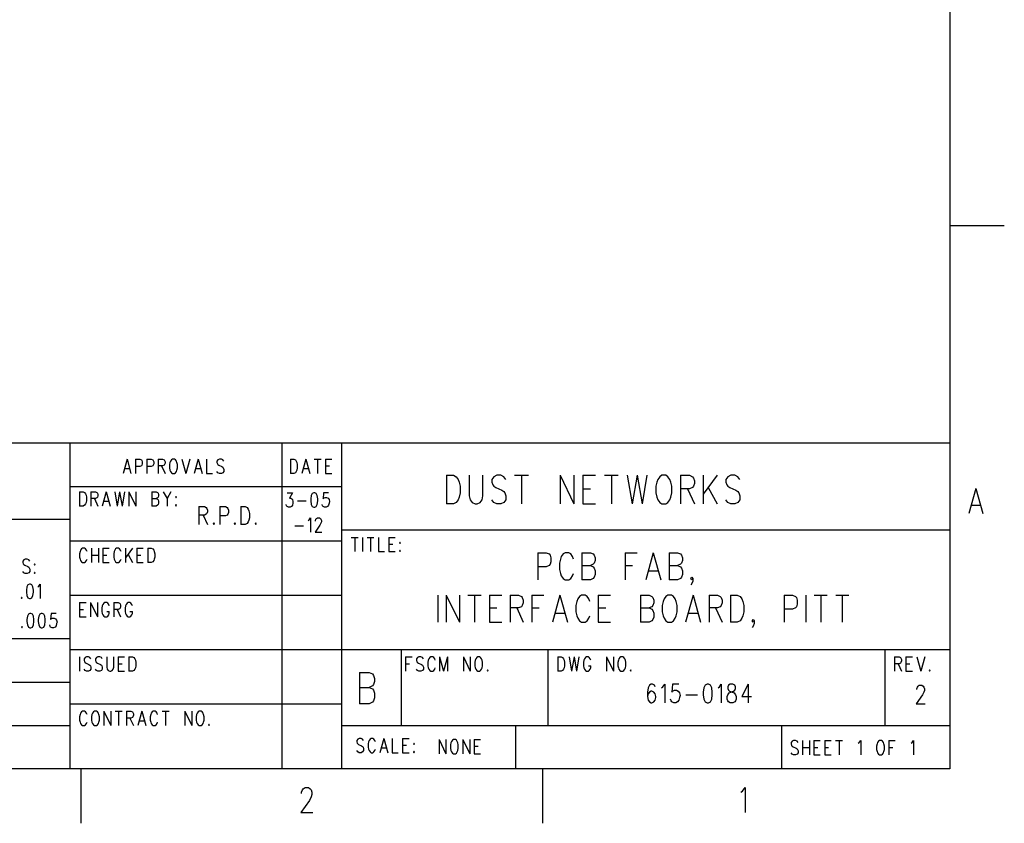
# Model space of a CAD drawing. Extents: x 2 to 38, y 4.3 to 27.6.
# Tile 27 of 33: x 28.4 to 38, y 4.3 to 12.2. Entities that reach past the tile are written whole.
import ezdxf

# ---------------------------------------------------------------- set-up
doc = ezdxf.new("R2010")
doc.units = 0
doc.layers.add('pho', color=1, linetype='CONTINUOUS')

msp = doc.modelspace()

# ---------------------------------------------------------------- linework, layer by layer
at = {"layer": 'pho', "color": 1}
for points in [[(2.54174, 4.85581), (2.54174, 27.07542), (37.45826, 27.07542), (37.45826, 4.85581), (2.54174, 4.85581)], [(37.45826, 10.14619), (37.9873, 10.14619)], [(23.49165, 4.85581), (23.49165, 8.03004), (37.45826, 8.03004)], [(28.88784, 8.03004), (28.88784, 4.85581)], [(30.95109, 8.03004), (30.95109, 4.85581)], [(31.53304, 8.03004), (31.53304, 4.85581)], [(29.44478, 7.87265), (29.4063, 7.73378)], [(29.44478, 7.87265), (29.48325, 7.73378)], [(29.52654, 7.87265), (29.52654, 7.73378)], [(29.52654, 7.87265), (29.56982, 7.87265), (29.58425, 7.86604), (29.58906, 7.85942), (29.59387, 7.8462), (29.59387, 7.82636), (29.58906, 7.81313), (29.58425, 7.80652), (29.56982, 7.79991), (29.52654, 7.79991)], [(29.63715, 7.87265), (29.63715, 7.73378)], [(29.63715, 7.87265), (29.68044, 7.87265), (29.69487, 7.86604), (29.69968, 7.85942), (29.70449, 7.8462), (29.70449, 7.82636), (29.69968, 7.81313), (29.69487, 7.80652), (29.68044, 7.79991), (29.63715, 7.79991)], [(29.74777, 7.87265), (29.74777, 7.73378)], [(29.74777, 7.87265), (29.79106, 7.87265), (29.80548, 7.86604), (29.81029, 7.85942), (29.8151, 7.8462), (29.8151, 7.83297), (29.81029, 7.81974), (29.80548, 7.81313), (29.79106, 7.80652), (29.74777, 7.80652)], [(29.88725, 7.87265), (29.87763, 7.86604), (29.86801, 7.85281), (29.8632, 7.83958), (29.85839, 7.81974), (29.85839, 7.78668), (29.8632, 7.76684), (29.86801, 7.75362), (29.87763, 7.74039), (29.88725, 7.73378), (29.90648, 7.73378), (29.9161, 7.74039), (29.92572, 7.75362), (29.93053, 7.76684), (29.93534, 7.78668), (29.93534, 7.81974), (29.93053, 7.83958), (29.92572, 7.85281), (29.9161, 7.86604), (29.90648, 7.87265), (29.88725, 7.87265)], [(29.97862, 7.87265), (30.0171, 7.73378)], [(30.05558, 7.87265), (30.0171, 7.73378)], [(30.13734, 7.87265), (30.09886, 7.73378)], [(30.13734, 7.87265), (30.17581, 7.73378)], [(30.2191, 7.87265), (30.2191, 7.73378), (30.27681, 7.73378)], [(30.38743, 7.85281), (30.37781, 7.86604), (30.36338, 7.87265), (30.34414, 7.87265), (30.32971, 7.86604), (30.32009, 7.85281), (30.32009, 7.83958), (30.3249, 7.82636), (30.32971, 7.81974), (30.33933, 7.81313), (30.36819, 7.79991), (30.37781, 7.79329), (30.38262, 7.78668), (30.38743, 7.77345), (30.38743, 7.75362), (30.37781, 7.74039), (30.36338, 7.73378), (30.34414, 7.73378), (30.32971, 7.74039), (30.32009, 7.75362)], [(31.03574, 7.87265), (31.03574, 7.73378)], [(31.03574, 7.87265), (31.06941, 7.87265), (31.08383, 7.86604), (31.09345, 7.85281), (31.09826, 7.83958), (31.10307, 7.81974), (31.10307, 7.78668), (31.09826, 7.76684), (31.09345, 7.75362), (31.08383, 7.74039), (31.06941, 7.73378), (31.03574, 7.73378)], [(31.18483, 7.87265), (31.14636, 7.73378)], [(31.18483, 7.87265), (31.22331, 7.73378)], [(31.26659, 7.87265), (31.33392, 7.87265)], [(31.30026, 7.87265), (31.30026, 7.73378)], [(31.37721, 7.87265), (31.37721, 7.73378)], [(31.37721, 7.87265), (31.43973, 7.87265)], [(29.42073, 7.78007), (29.46882, 7.78007)], [(29.78144, 7.80652), (29.8151, 7.73378)], [(30.11329, 7.78007), (30.16138, 7.78007)], [(31.16078, 7.78007), (31.20888, 7.78007)], [(31.37721, 7.80652), (31.41569, 7.80652)], [(31.37721, 7.73378), (31.43973, 7.73378)], [(32.55514, 7.71526), (32.55514, 7.43751)], [(32.55514, 7.71526), (32.62247, 7.71526), (32.65133, 7.70203), (32.67056, 7.67558), (32.68018, 7.64913), (32.6898, 7.60945), (32.6898, 7.54332), (32.68018, 7.50364), (32.67056, 7.47719), (32.65133, 7.45074), (32.62247, 7.43751), (32.55514, 7.43751)], [(32.77637, 7.71526), (32.77637, 7.51687), (32.78599, 7.47719), (32.80523, 7.45074), (32.83409, 7.43751)], [(32.83409, 7.43751), (32.85332, 7.43751), (32.88218, 7.45074), (32.90142, 7.47719), (32.91104, 7.51687), (32.91104, 7.71526)], [(33.13227, 7.67558), (33.11303, 7.70203), (33.08418, 7.71526), (33.0457, 7.71526), (33.01684, 7.70203), (32.99761, 7.67558), (32.99761, 7.64913), (33.00722, 7.62268), (33.01684, 7.60945), (33.03608, 7.59623), (33.09379, 7.56977), (33.11303, 7.55655), (33.12265, 7.54332), (33.13227, 7.51687), (33.13227, 7.47719), (33.11303, 7.45074), (33.08418, 7.43751), (33.0457, 7.43751), (33.01684, 7.45074), (32.99761, 7.47719)], [(33.21884, 7.71526), (33.3535, 7.71526)], [(33.28617, 7.71526), (33.28617, 7.43751)], [(33.66131, 7.71526), (33.66131, 7.43751)], [(33.66131, 7.71526), (33.79597, 7.43751)], [(33.79597, 7.71526), (33.79597, 7.43751)], [(33.88254, 7.71526), (33.88254, 7.43751)], [(33.88254, 7.71526), (34.00759, 7.71526)], [(34.09416, 7.71526), (34.22882, 7.71526)], [(34.16149, 7.71526), (34.16149, 7.43751)], [(34.31539, 7.71526), (34.36349, 7.43751)], [(34.41158, 7.71526), (34.36349, 7.43751)], [(34.41158, 7.71526), (34.45968, 7.43751)], [(34.50777, 7.71526), (34.45968, 7.43751)], [(34.65205, 7.71526), (34.63282, 7.70203), (34.61358, 7.67558), (34.60396, 7.64913), (34.59434, 7.60945), (34.59434, 7.54332), (34.60396, 7.50364), (34.61358, 7.47719), (34.63282, 7.45074), (34.65205, 7.43751), (34.69053, 7.43751), (34.70977, 7.45074), (34.729, 7.47719), (34.73862, 7.50364), (34.74824, 7.54332), (34.74824, 7.60945), (34.73862, 7.64913), (34.729, 7.67558), (34.70977, 7.70203), (34.69053, 7.71526), (34.65205, 7.71526)], [(34.83481, 7.71526), (34.83481, 7.43751)], [(34.83481, 7.71526), (34.92138, 7.71526), (34.95024, 7.70203), (34.95986, 7.68881), (34.96948, 7.66236), (34.96948, 7.6359), (34.95986, 7.60945), (34.95024, 7.59623), (34.92138, 7.583), (34.83481, 7.583)], [(35.05605, 7.71526), (35.05605, 7.43751)], [(35.19071, 7.71526), (35.05605, 7.5301)], [(35.41194, 7.67558), (35.39271, 7.70203), (35.36385, 7.71526), (35.32537, 7.71526), (35.29652, 7.70203), (35.27728, 7.67558), (35.27728, 7.64913), (35.2869, 7.62268), (35.29652, 7.60945), (35.31576, 7.59623), (35.37347, 7.56977), (35.39271, 7.55655), (35.40233, 7.54332), (35.41194, 7.51687), (35.41194, 7.47719), (35.39271, 7.45074), (35.36385, 7.43751), (35.32537, 7.43751), (35.29652, 7.45074), (35.27728, 7.47719)], [(28.88784, 7.60681), (31.53304, 7.60681)], [(33.88254, 7.583), (33.95949, 7.583)], [(34.90214, 7.583), (34.96948, 7.43751)], [(35.10414, 7.59623), (35.19071, 7.43751)], [(37.71076, 7.58531), (37.64343, 7.34229)], [(37.71076, 7.58531), (37.77809, 7.34229)], [(28.98307, 7.55523), (28.98307, 7.41635)], [(28.98307, 7.55523), (29.01674, 7.55523), (29.03117, 7.54861), (29.04078, 7.53539), (29.04559, 7.52216), (29.0504, 7.50232), (29.0504, 7.46926), (29.04559, 7.44942), (29.04078, 7.43619), (29.03117, 7.42297), (29.01674, 7.41635), (28.98307, 7.41635)], [(29.09369, 7.55523), (29.09369, 7.41635)], [(29.09369, 7.55523), (29.13697, 7.55523), (29.1514, 7.54861), (29.15621, 7.542), (29.16102, 7.52877), (29.16102, 7.51555), (29.15621, 7.50232), (29.1514, 7.49571), (29.13697, 7.4891), (29.09369, 7.4891)], [(29.12735, 7.4891), (29.16102, 7.41635)], [(29.24278, 7.55523), (29.2043, 7.41635)], [(29.24278, 7.55523), (29.28126, 7.41635)], [(29.32454, 7.55523), (29.34859, 7.41635)], [(29.37264, 7.55523), (29.34859, 7.41635)], [(29.37264, 7.55523), (29.39668, 7.41635)], [(29.42073, 7.55523), (29.39668, 7.41635)], [(29.46401, 7.55523), (29.46401, 7.41635)], [(29.46401, 7.55523), (29.53135, 7.41635)], [(29.53135, 7.55523), (29.53135, 7.41635)], [(29.68525, 7.55523), (29.68525, 7.41635)], [(29.68525, 7.55523), (29.72853, 7.55523), (29.74296, 7.54861), (29.74777, 7.542), (29.75258, 7.52877), (29.75258, 7.51555), (29.74777, 7.50232), (29.74296, 7.49571), (29.72853, 7.4891)], [(29.68525, 7.4891), (29.72853, 7.4891), (29.74296, 7.48248), (29.74777, 7.47587), (29.75258, 7.46264), (29.75258, 7.44281), (29.74777, 7.42958), (29.74296, 7.42297), (29.72853, 7.41635), (29.68525, 7.41635)], [(29.79587, 7.55523), (29.83434, 7.4891), (29.83434, 7.41635)], [(29.87282, 7.55523), (29.83434, 7.4891)], [(29.92091, 7.50893), (29.9161, 7.50232), (29.92091, 7.49571), (29.92572, 7.50232), (29.92091, 7.50893)], [(31.05594, 7.54464), (31.02708, 7.49174), (31.04151, 7.49174), (31.05113, 7.48513), (31.05594, 7.47852), (31.06075, 7.45868), (31.06075, 7.44545), (31.05594, 7.42561), (31.04632, 7.41239), (31.03189, 7.40577), (31.01746, 7.40577), (31.00304, 7.41239), (30.99823, 7.419), (30.99342, 7.43222)], [(31.00304, 7.54464), (31.05594, 7.54464)], [(31.26274, 7.54464), (31.24832, 7.53803), (31.2387, 7.51819), (31.23389, 7.48513), (31.23389, 7.46529), (31.2387, 7.43222), (31.24832, 7.41239), (31.26274, 7.40577), (31.27236, 7.40577), (31.28679, 7.41239), (31.29641, 7.43222), (31.30122, 7.46529), (31.30122, 7.48513), (31.29641, 7.51819), (31.28679, 7.53803), (31.27236, 7.54464)], [(31.27236, 7.54464), (31.26274, 7.54464)], [(31.35893, 7.54464), (31.35412, 7.48513), (31.35893, 7.49174), (31.37336, 7.49835), (31.38779, 7.49835), (31.40222, 7.49174), (31.41184, 7.47852), (31.41665, 7.45868), (31.41184, 7.44545), (31.40703, 7.42561), (31.39741, 7.41239), (31.38298, 7.40577), (31.36855, 7.40577), (31.35412, 7.41239), (31.34931, 7.419), (31.34451, 7.43222)], [(31.40703, 7.54464), (31.35893, 7.54464)], [(29.21873, 7.46264), (29.26683, 7.46264)], [(29.92091, 7.42958), (29.9161, 7.42297), (29.92091, 7.41635), (29.92572, 7.42297), (29.92091, 7.42958)], [(30.14484, 7.41007), (30.14484, 7.23648)], [(30.14484, 7.41007), (30.19895, 7.41007), (30.21698, 7.4018), (30.22299, 7.39354), (30.229, 7.37701), (30.229, 7.36047), (30.22299, 7.34394), (30.21698, 7.33567), (30.19895, 7.32741), (30.14484, 7.32741)], [(30.34924, 7.41007), (30.34924, 7.23648)], [(30.34924, 7.41007), (30.40335, 7.41007), (30.42138, 7.4018), (30.42739, 7.39354), (30.43341, 7.37701), (30.43341, 7.35221), (30.42739, 7.33567), (30.42138, 7.32741), (30.40335, 7.31914), (30.34924, 7.31914)], [(30.55364, 7.41007), (30.55364, 7.23648)], [(30.55364, 7.41007), (30.59572, 7.41007), (30.61376, 7.4018), (30.62578, 7.38527), (30.63179, 7.36874), (30.63781, 7.34394), (30.63781, 7.30261), (30.63179, 7.27781), (30.62578, 7.26128), (30.61376, 7.24475), (30.59572, 7.23648), (30.55364, 7.23648)], [(31.10403, 7.46529), (31.1906, 7.46529)], [(33.88254, 7.43751), (34.00759, 7.43751)], [(37.66868, 7.4233), (37.75284, 7.4233)], [(26.03104, 7.28938), (28.88784, 7.28938)], [(30.18692, 7.32741), (30.229, 7.23648)], [(31.20792, 7.27484), (31.21754, 7.28145), (31.23196, 7.30129), (31.23196, 7.16241)], [(31.28006, 7.26822), (31.28006, 7.27484), (31.28487, 7.28806), (31.28968, 7.29467), (31.2993, 7.30129), (31.31853, 7.30129), (31.32815, 7.29467), (31.33296, 7.28806), (31.33777, 7.27484), (31.33777, 7.26161), (31.33296, 7.24838), (31.32334, 7.22854), (31.27525, 7.16241), (31.34258, 7.16241)], [(30.28912, 7.25301), (30.28311, 7.24475), (30.28912, 7.23648), (30.29513, 7.24475), (30.28912, 7.25301)], [(30.49352, 7.25301), (30.48751, 7.24475), (30.49352, 7.23648), (30.49954, 7.24475), (30.49352, 7.25301)], [(30.69792, 7.25301), (30.69191, 7.24475), (30.69792, 7.23648), (30.70394, 7.24475), (30.69792, 7.25301)], [(31.07806, 7.22193), (31.16463, 7.22193)], [(31.53304, 7.18358), (37.45826, 7.18358)], [(31.62826, 7.11083), (31.69559, 7.11083)], [(31.66193, 7.11083), (31.66193, 6.97196)], [(31.73888, 7.11083), (31.73888, 6.97196)], [(31.78216, 7.11083), (31.8495, 7.11083)], [(31.81583, 7.11083), (31.81583, 6.97196)], [(31.89278, 7.11083), (31.89278, 6.97196), (31.95049, 6.97196)], [(31.99378, 7.11083), (31.99378, 6.97196)], [(31.99378, 7.11083), (32.0563, 7.11083)], [(28.88784, 7.07777), (31.53304, 7.07777)], [(29.05521, 6.97196), (29.0504, 6.98519), (29.04078, 6.99841), (29.03117, 7.00503), (29.01193, 7.00503), (29.00231, 6.99841), (28.99269, 6.98519), (28.98788, 6.97196), (28.98307, 6.95212), (28.98307, 6.91906), (28.98788, 6.89922), (28.99269, 6.88599), (29.00231, 6.87277), (29.01193, 6.86615), (29.03117, 6.86615), (29.04078, 6.87277), (29.0504, 6.88599), (29.05521, 6.89922)], [(29.0985, 7.00503), (29.0985, 6.86615)], [(29.16583, 7.00503), (29.16583, 6.86615)], [(29.20911, 7.00503), (29.20911, 6.86615)], [(29.20911, 7.00503), (29.27164, 7.00503)], [(29.38706, 6.97196), (29.38225, 6.98519), (29.37264, 6.99841), (29.36302, 7.00503), (29.34378, 7.00503), (29.33416, 6.99841), (29.32454, 6.98519), (29.31973, 6.97196), (29.31492, 6.95212), (29.31492, 6.91906), (29.31973, 6.89922), (29.32454, 6.88599), (29.33416, 6.87277), (29.34378, 6.86615), (29.36302, 6.86615), (29.37264, 6.87277), (29.38225, 6.88599), (29.38706, 6.89922)], [(29.43035, 7.00503), (29.43035, 6.86615)], [(29.49768, 7.00503), (29.43035, 6.91244)], [(29.54097, 7.00503), (29.54097, 6.86615)], [(29.54097, 7.00503), (29.60349, 7.00503)], [(29.64677, 7.00503), (29.64677, 6.86615)], [(29.64677, 7.00503), (29.68044, 7.00503), (29.69487, 6.99841), (29.70449, 6.98519), (29.7093, 6.97196), (29.71411, 6.95212), (29.71411, 6.91906), (29.7093, 6.89922), (29.70449, 6.88599), (29.69487, 6.87277), (29.68044, 6.86615), (29.64677, 6.86615)], [(31.99378, 7.0447), (32.03226, 7.0447)], [(32.1044, 7.06454), (32.09959, 7.05793), (32.1044, 7.05132), (32.10921, 7.05793), (32.1044, 7.06454)], [(29.0985, 6.9389), (29.16583, 6.9389)], [(29.20911, 6.9389), (29.24759, 6.9389)], [(29.4544, 6.94551), (29.49768, 6.86615)], [(29.54097, 6.9389), (29.57944, 6.9389)], [(31.99378, 6.97196), (32.0563, 6.97196)], [(32.1044, 6.98519), (32.09959, 6.97857), (32.1044, 6.97196), (32.10921, 6.97857), (32.1044, 6.98519)], [(33.44498, 6.96178), (33.44498, 6.69792)], [(33.44498, 6.96178), (33.52722, 6.96178), (33.55464, 6.94921), (33.56377, 6.93665), (33.57291, 6.91152), (33.57291, 6.87382), (33.56377, 6.8487), (33.55464, 6.83613), (33.52722, 6.82357), (33.44498, 6.82357)], [(33.79222, 6.89895), (33.78308, 6.92408), (33.76481, 6.94921), (33.74653, 6.96178), (33.70998, 6.96178), (33.6917, 6.94921), (33.67343, 6.92408), (33.66429, 6.89895), (33.65515, 6.86126), (33.65515, 6.79844), (33.66429, 6.76074), (33.67343, 6.73561), (33.6917, 6.71048), (33.70998, 6.69792), (33.74653, 6.69792), (33.76481, 6.71048), (33.78308, 6.73561), (33.79222, 6.76074)], [(33.87446, 6.96178), (33.87446, 6.69792)], [(33.87446, 6.96178), (33.9567, 6.96178), (33.98412, 6.94921), (33.99326, 6.93665), (34.00239, 6.91152), (34.00239, 6.88639), (33.99326, 6.86126), (33.98412, 6.8487), (33.9567, 6.83613)], [(34.29481, 6.96178), (34.29481, 6.69792)], [(34.29481, 6.96178), (34.4136, 6.96178)], [(34.56895, 6.96178), (34.49584, 6.69792)], [(34.56895, 6.96178), (34.64205, 6.69792)], [(34.72429, 6.96178), (34.72429, 6.69792)], [(34.72429, 6.96178), (34.80653, 6.96178), (34.83395, 6.94921), (34.84308, 6.93665), (34.85222, 6.91152), (34.85222, 6.88639), (34.84308, 6.86126), (34.83395, 6.8487), (34.80653, 6.83613)], [(28.49732, 6.87938), (28.4877, 6.89261), (28.47327, 6.89922), (28.45403, 6.89922), (28.4396, 6.89261), (28.42999, 6.87938), (28.42999, 6.86615), (28.43479, 6.85293), (28.4396, 6.84631), (28.44922, 6.8397), (28.47808, 6.82648), (28.4877, 6.81986), (28.49251, 6.81325), (28.49732, 6.80002), (28.49732, 6.78018), (28.4877, 6.76696), (28.47327, 6.76035), (28.45403, 6.76035), (28.4396, 6.76696), (28.42999, 6.78018)], [(28.54541, 6.85293), (28.5406, 6.84631), (28.54541, 6.8397), (28.55022, 6.84631), (28.54541, 6.85293)], [(29.20911, 6.86615), (29.27164, 6.86615)], [(29.54097, 6.86615), (29.60349, 6.86615)], [(33.87446, 6.83613), (33.9567, 6.83613), (33.98412, 6.82357), (33.99326, 6.811), (34.00239, 6.78587), (34.00239, 6.74818), (33.99326, 6.72305), (33.98412, 6.71048), (33.9567, 6.69792), (33.87446, 6.69792)], [(34.29481, 6.83613), (34.36791, 6.83613)], [(34.72429, 6.83613), (34.80653, 6.83613), (34.83395, 6.82357), (34.84308, 6.811), (34.85222, 6.78587), (34.85222, 6.74818), (34.84308, 6.72305), (34.83395, 6.71048), (34.80653, 6.69792), (34.72429, 6.69792)], [(28.54541, 6.77357), (28.5406, 6.76696), (28.54541, 6.76035), (28.55022, 6.76696), (28.54541, 6.77357)], [(34.52326, 6.78587), (34.61464, 6.78587)], [(34.95274, 6.71048), (34.9436, 6.69792), (34.93446, 6.71048), (34.9436, 6.72305), (34.95274, 6.71048), (34.95274, 6.68535), (34.9436, 6.66023), (34.93446, 6.64766)], [(28.49443, 6.65586), (28.48, 6.64925), (28.47038, 6.62941), (28.46558, 6.59634), (28.46558, 6.5765), (28.47038, 6.54344), (28.48, 6.5236), (28.49443, 6.51699), (28.50405, 6.51699), (28.51848, 6.5236), (28.5281, 6.54344), (28.53291, 6.5765), (28.53291, 6.59634), (28.5281, 6.62941), (28.51848, 6.64925), (28.50405, 6.65586), (28.49443, 6.65586)], [(28.57619, 6.62941), (28.58581, 6.63602), (28.60024, 6.65586), (28.60024, 6.51699)], [(28.41748, 6.53021), (28.41267, 6.5236), (28.41748, 6.51699), (28.42229, 6.5236), (28.41748, 6.53021)], [(28.88784, 6.54873), (31.53304, 6.54873)], [(32.47155, 6.54913), (32.47155, 6.28527)], [(32.55379, 6.54913), (32.55379, 6.28527)], [(32.55379, 6.54913), (32.68172, 6.28527)], [(32.68172, 6.54913), (32.68172, 6.28527)], [(32.76396, 6.54913), (32.89189, 6.54913)], [(32.82793, 6.54913), (32.82793, 6.28527)], [(32.97414, 6.54913), (32.97414, 6.28527)], [(32.97414, 6.54913), (33.09293, 6.54913)], [(33.17517, 6.54913), (33.17517, 6.28527)], [(33.17517, 6.54913), (33.25741, 6.54913), (33.28483, 6.53656), (33.29396, 6.524), (33.3031, 6.49887), (33.3031, 6.47374), (33.29396, 6.44861), (33.28483, 6.43605), (33.25741, 6.42348), (33.17517, 6.42348)], [(33.38534, 6.54913), (33.38534, 6.28527)], [(33.38534, 6.54913), (33.50414, 6.54913)], [(33.65948, 6.54913), (33.58638, 6.28527)], [(33.65948, 6.54913), (33.73258, 6.28527)], [(33.95189, 6.4863), (33.94276, 6.51143), (33.92448, 6.53656), (33.90621, 6.54913), (33.86965, 6.54913), (33.85138, 6.53656), (33.8331, 6.51143), (33.82396, 6.4863), (33.81483, 6.44861), (33.81483, 6.38579), (33.82396, 6.34809), (33.8331, 6.32296), (33.85138, 6.29783), (33.86965, 6.28527), (33.90621, 6.28527), (33.92448, 6.29783), (33.94276, 6.32296), (33.95189, 6.34809)], [(34.03414, 6.54913), (34.03414, 6.28527)], [(34.03414, 6.54913), (34.15293, 6.54913)], [(34.44534, 6.54913), (34.44534, 6.28527)], [(34.44534, 6.54913), (34.52758, 6.54913), (34.555, 6.53656), (34.56414, 6.524), (34.57327, 6.49887), (34.57327, 6.47374), (34.56414, 6.44861), (34.555, 6.43605), (34.52758, 6.42348)], [(34.71034, 6.54913), (34.69207, 6.53656), (34.67379, 6.51143), (34.66465, 6.4863), (34.65552, 6.44861), (34.65552, 6.38579), (34.66465, 6.34809), (34.67379, 6.32296), (34.69207, 6.29783), (34.71034, 6.28527), (34.7469, 6.28527), (34.76517, 6.29783), (34.78345, 6.32296), (34.79258, 6.34809), (34.80172, 6.38579), (34.80172, 6.44861), (34.79258, 6.4863), (34.78345, 6.51143), (34.76517, 6.53656), (34.7469, 6.54913), (34.71034, 6.54913)], [(34.95707, 6.54913), (34.88396, 6.28527)], [(34.95707, 6.54913), (35.03017, 6.28527)], [(35.11241, 6.54913), (35.11241, 6.28527)], [(35.11241, 6.54913), (35.19465, 6.54913), (35.22207, 6.53656), (35.23121, 6.524), (35.24034, 6.49887), (35.24034, 6.47374), (35.23121, 6.44861), (35.22207, 6.43605), (35.19465, 6.42348), (35.11241, 6.42348)], [(35.32259, 6.54913), (35.32259, 6.28527)], [(35.32259, 6.54913), (35.38655, 6.54913), (35.41396, 6.53656), (35.43224, 6.51143), (35.44138, 6.4863), (35.45052, 6.44861), (35.45052, 6.38579), (35.44138, 6.34809), (35.43224, 6.32296), (35.41396, 6.29783), (35.38655, 6.28527), (35.32259, 6.28527)], [(35.84345, 6.54913), (35.84345, 6.28527)], [(35.84345, 6.54913), (35.92569, 6.54913), (35.9531, 6.53656), (35.96224, 6.524), (35.97138, 6.49887), (35.97138, 6.46117), (35.96224, 6.43605), (35.9531, 6.42348), (35.92569, 6.41092), (35.84345, 6.41092)], [(36.05362, 6.54913), (36.05362, 6.28527)], [(36.13586, 6.54913), (36.26379, 6.54913)], [(36.19983, 6.54913), (36.19983, 6.28527)], [(36.34603, 6.54913), (36.47396, 6.54913)], [(36.41, 6.54913), (36.41, 6.28527)], [(28.98307, 6.47599), (28.98307, 6.33711)], [(28.98307, 6.47599), (29.04559, 6.47599)], [(29.08888, 6.47599), (29.08888, 6.33711)], [(29.08888, 6.47599), (29.15621, 6.33711)], [(29.15621, 6.47599), (29.15621, 6.33711)], [(29.27164, 6.44292), (29.26683, 6.45615), (29.25721, 6.46937), (29.24759, 6.47599), (29.22835, 6.47599), (29.21873, 6.46937), (29.20911, 6.45615), (29.2043, 6.44292), (29.1995, 6.42308), (29.1995, 6.39002), (29.2043, 6.37018), (29.20911, 6.35695), (29.21873, 6.34373), (29.22835, 6.33711)], [(29.31492, 6.47599), (29.31492, 6.33711)], [(29.31492, 6.47599), (29.35821, 6.47599), (29.37264, 6.46937), (29.37744, 6.46276), (29.38225, 6.44954), (29.38225, 6.43631), (29.37744, 6.42308), (29.37264, 6.41647), (29.35821, 6.40986), (29.31492, 6.40986)], [(29.49768, 6.44292), (29.49287, 6.45615), (29.48325, 6.46937), (29.47363, 6.47599), (29.4544, 6.47599), (29.44478, 6.46937), (29.43516, 6.45615), (29.43035, 6.44292), (29.42554, 6.42308), (29.42554, 6.39002), (29.43035, 6.37018), (29.43516, 6.35695), (29.44478, 6.34373), (29.4544, 6.33711)], [(28.49924, 6.37018), (28.48481, 6.36357), (28.47519, 6.34373), (28.47038, 6.31066), (28.47038, 6.29082), (28.47519, 6.25776), (28.48481, 6.23792), (28.49924, 6.23131), (28.50886, 6.23131), (28.52329, 6.23792), (28.53291, 6.25776), (28.53772, 6.29082), (28.53772, 6.31066), (28.53291, 6.34373), (28.52329, 6.36357), (28.50886, 6.37018), (28.49924, 6.37018)], [(28.60986, 6.37018), (28.59543, 6.36357), (28.58581, 6.34373), (28.581, 6.31066), (28.581, 6.29082), (28.58581, 6.25776), (28.59543, 6.23792), (28.60986, 6.23131), (28.61948, 6.23131), (28.63391, 6.23792), (28.64352, 6.25776), (28.64833, 6.29082), (28.64833, 6.31066), (28.64352, 6.34373), (28.63391, 6.36357), (28.61948, 6.37018), (28.60986, 6.37018)], [(28.75414, 6.37018), (28.70605, 6.37018), (28.70124, 6.31066), (28.70605, 6.31728), (28.72048, 6.32389), (28.7349, 6.32389), (28.74933, 6.31728), (28.75895, 6.30405), (28.76376, 6.28421), (28.75895, 6.27099), (28.75414, 6.25115), (28.74452, 6.23792), (28.73009, 6.23131), (28.71567, 6.23131), (28.70124, 6.23792), (28.69643, 6.24453), (28.69162, 6.25776)], [(28.98307, 6.40986), (29.02155, 6.40986)], [(28.98307, 6.33711), (29.04559, 6.33711)], [(29.22835, 6.33711), (29.24759, 6.33711)], [(29.24759, 6.33711), (29.25721, 6.34373), (29.26683, 6.35695), (29.27164, 6.37018), (29.27164, 6.39002)], [(29.24759, 6.39002), (29.27164, 6.39002)], [(29.34859, 6.40986), (29.38225, 6.33711)], [(29.4544, 6.33711), (29.47363, 6.33711)], [(29.47363, 6.33711), (29.48325, 6.34373), (29.49287, 6.35695), (29.49768, 6.37018), (29.49768, 6.39002)], [(29.47363, 6.39002), (29.49768, 6.39002)], [(32.97414, 6.42348), (33.04724, 6.42348)], [(33.23914, 6.42348), (33.3031, 6.28527)], [(33.38534, 6.42348), (33.45845, 6.42348)], [(33.61379, 6.37322), (33.70517, 6.37322)], [(34.03414, 6.42348), (34.10724, 6.42348)], [(34.44534, 6.42348), (34.52758, 6.42348), (34.555, 6.41092), (34.56414, 6.39835), (34.57327, 6.37322), (34.57327, 6.33553), (34.56414, 6.3104), (34.555, 6.29783), (34.52758, 6.28527), (34.44534, 6.28527)], [(34.91138, 6.37322), (35.00276, 6.37322)], [(35.17638, 6.42348), (35.24034, 6.28527)], [(28.42229, 6.24453), (28.41748, 6.23792), (28.42229, 6.23131), (28.4271, 6.23792), (28.42229, 6.24453)], [(32.97414, 6.28527), (33.09293, 6.28527)], [(34.03414, 6.28527), (34.15293, 6.28527)], [(35.55103, 6.29783), (35.5419, 6.28527), (35.53276, 6.29783), (35.5419, 6.3104), (35.55103, 6.29783), (35.55103, 6.2727), (35.5419, 6.24758), (35.53276, 6.23501)], [(26.03104, 6.1255), (28.88784, 6.1255)], [(28.88784, 6.01969), (31.53304, 6.01969)], [(28.98307, 5.94695), (28.98307, 5.80808)], [(29.09369, 5.92711), (29.08407, 5.94034), (29.06964, 5.94695), (29.0504, 5.94695), (29.03597, 5.94034), (29.02636, 5.92711), (29.02636, 5.91388), (29.03117, 5.90066), (29.03597, 5.89405), (29.04559, 5.88743), (29.07445, 5.87421), (29.08407, 5.86759), (29.08888, 5.86098), (29.09369, 5.84775), (29.09369, 5.82792), (29.08407, 5.81469), (29.06964, 5.80808), (29.0504, 5.80808), (29.03597, 5.81469), (29.02636, 5.82792)], [(29.2043, 5.92711), (29.19469, 5.94034), (29.18026, 5.94695), (29.16102, 5.94695), (29.14659, 5.94034), (29.13697, 5.92711), (29.13697, 5.91388), (29.14178, 5.90066), (29.14659, 5.89405), (29.15621, 5.88743), (29.18507, 5.87421), (29.19469, 5.86759), (29.1995, 5.86098), (29.2043, 5.84775), (29.2043, 5.82792), (29.19469, 5.81469), (29.18026, 5.80808), (29.16102, 5.80808), (29.14659, 5.81469), (29.13697, 5.82792)], [(29.24759, 5.94695), (29.24759, 5.84775), (29.2524, 5.82792), (29.26202, 5.81469), (29.27645, 5.80808), (29.28607, 5.80808), (29.30049, 5.81469), (29.31011, 5.82792), (29.31492, 5.84775), (29.31492, 5.94695)], [(29.35821, 5.94695), (29.35821, 5.80808)], [(29.35821, 5.94695), (29.42073, 5.94695)], [(29.46401, 5.94695), (29.46401, 5.80808)], [(29.46401, 5.94695), (29.49768, 5.94695), (29.51211, 5.94034), (29.52173, 5.92711), (29.52654, 5.91388), (29.53135, 5.89405), (29.53135, 5.86098), (29.52654, 5.84114), (29.52173, 5.82792), (29.51211, 5.81469), (29.49768, 5.80808), (29.46401, 5.80808)], [(31.53304, 6.01969), (37.45826, 6.01969)], [(32.11498, 6.01969), (32.11498, 5.27904)], [(32.1573, 5.94695), (32.1573, 5.80808)], [(32.1573, 5.94695), (32.21982, 5.94695)], [(32.33044, 5.92711), (32.32082, 5.94034), (32.30639, 5.94695), (32.28716, 5.94695), (32.27273, 5.94034), (32.26311, 5.92711), (32.26311, 5.91388), (32.26792, 5.90066), (32.27273, 5.89405), (32.28235, 5.88743), (32.3112, 5.87421), (32.32082, 5.86759), (32.32563, 5.86098), (32.33044, 5.84775), (32.33044, 5.82792), (32.32082, 5.81469), (32.30639, 5.80808), (32.28716, 5.80808), (32.27273, 5.81469), (32.26311, 5.82792)], [(32.44587, 5.91388), (32.44106, 5.92711), (32.43144, 5.94034), (32.42182, 5.94695), (32.40258, 5.94695), (32.39296, 5.94034), (32.38334, 5.92711), (32.37853, 5.91388), (32.37373, 5.89405), (32.37373, 5.86098), (32.37853, 5.84114), (32.38334, 5.82792), (32.39296, 5.81469), (32.40258, 5.80808), (32.42182, 5.80808), (32.43144, 5.81469), (32.44106, 5.82792), (32.44587, 5.84114)], [(32.48915, 5.94695), (32.48915, 5.80808)], [(32.48915, 5.94695), (32.52763, 5.80808)], [(32.5661, 5.94695), (32.52763, 5.80808)], [(32.5661, 5.94695), (32.5661, 5.80808)], [(32.72001, 5.94695), (32.72001, 5.80808)], [(32.72001, 5.94695), (32.78734, 5.80808)], [(32.78734, 5.94695), (32.78734, 5.80808)], [(32.85948, 5.94695), (32.84986, 5.94034), (32.84024, 5.92711), (32.83543, 5.91388), (32.83062, 5.89405), (32.83062, 5.86098), (32.83543, 5.84114), (32.84024, 5.82792), (32.84986, 5.81469), (32.85948, 5.80808), (32.87872, 5.80808), (32.88834, 5.81469), (32.89795, 5.82792), (32.90276, 5.84114), (32.90757, 5.86098), (32.90757, 5.89405), (32.90276, 5.91388), (32.89795, 5.92711), (32.88834, 5.94034), (32.87872, 5.94695), (32.85948, 5.94695)], [(33.54338, 6.01969), (33.54338, 5.27904)], [(33.63861, 5.94695), (33.63861, 5.80808)], [(33.63861, 5.94695), (33.67227, 5.94695), (33.6867, 5.94034), (33.69632, 5.92711), (33.70113, 5.91388), (33.70594, 5.89405), (33.70594, 5.86098), (33.70113, 5.84114), (33.69632, 5.82792), (33.6867, 5.81469), (33.67227, 5.80808), (33.63861, 5.80808)], [(33.74923, 5.94695), (33.77327, 5.80808)], [(33.79732, 5.94695), (33.77327, 5.80808)], [(33.79732, 5.94695), (33.82137, 5.80808)], [(33.84541, 5.94695), (33.82137, 5.80808)], [(33.96084, 5.91388), (33.95603, 5.92711), (33.94641, 5.94034), (33.93679, 5.94695), (33.91756, 5.94695), (33.90794, 5.94034), (33.89832, 5.92711), (33.89351, 5.91388), (33.8887, 5.89405), (33.8887, 5.86098), (33.89351, 5.84114), (33.89832, 5.82792), (33.90794, 5.81469), (33.91756, 5.80808), (33.93679, 5.80808), (33.94641, 5.81469), (33.95603, 5.82792), (33.96084, 5.84114), (33.96084, 5.86098)], [(34.11474, 5.94695), (34.11474, 5.80808)], [(34.11474, 5.94695), (34.18207, 5.80808)], [(34.18207, 5.94695), (34.18207, 5.80808)], [(34.25422, 5.94695), (34.2446, 5.94034), (34.23498, 5.92711), (34.23017, 5.91388), (34.22536, 5.89405), (34.22536, 5.86098), (34.23017, 5.84114), (34.23498, 5.82792), (34.2446, 5.81469), (34.25422, 5.80808), (34.27345, 5.80808), (34.28307, 5.81469), (34.29269, 5.82792), (34.2975, 5.84114), (34.30231, 5.86098), (34.30231, 5.89405), (34.2975, 5.91388), (34.29269, 5.92711), (34.28307, 5.94034), (34.27345, 5.94695), (34.25422, 5.94695)], [(36.82342, 6.01969), (36.82342, 5.27904)], [(36.91865, 5.94695), (36.91865, 5.80808)], [(36.91865, 5.94695), (36.96193, 5.94695), (36.97636, 5.94034), (36.98117, 5.93372), (36.98598, 5.9205), (36.98598, 5.90727), (36.98117, 5.89405), (36.97636, 5.88743), (36.96193, 5.88082), (36.91865, 5.88082)], [(37.02926, 5.94695), (37.02926, 5.80808)], [(37.02926, 5.94695), (37.09179, 5.94695)], [(37.13507, 5.94695), (37.17355, 5.80808)], [(37.21202, 5.94695), (37.17355, 5.80808)], [(29.35821, 5.88082), (29.39668, 5.88082)], [(32.1573, 5.88082), (32.19578, 5.88082)], [(33.93679, 5.86098), (33.96084, 5.86098)], [(36.95231, 5.88082), (36.98598, 5.80808)], [(37.02926, 5.88082), (37.06774, 5.88082)], [(29.35821, 5.80808), (29.42073, 5.80808)], [(31.70762, 5.79617), (31.70762, 5.49065)], [(31.70762, 5.79617), (31.80285, 5.79617)], [(31.80285, 5.79617), (31.83459, 5.78162), (31.84517, 5.76708), (31.85575, 5.73798), (31.85575, 5.70888), (31.84517, 5.67978), (31.83459, 5.66524), (31.80285, 5.65069)], [(32.95567, 5.8213), (32.95086, 5.81469), (32.95567, 5.80808), (32.96048, 5.81469), (32.95567, 5.8213)], [(34.35041, 5.8213), (34.3456, 5.81469), (34.35041, 5.80808), (34.35521, 5.81469), (34.35041, 5.8213)], [(37.02926, 5.80808), (37.09179, 5.80808)], [(37.26012, 5.8213), (37.25531, 5.81469), (37.26012, 5.80808), (37.26493, 5.81469), (37.26012, 5.8213)], [(26.03104, 5.70227), (28.88784, 5.70227)], [(34.58761, 5.65598), (34.58135, 5.67317), (34.5626, 5.68177), (34.55009, 5.68177), (34.53134, 5.67317), (34.51883, 5.64738), (34.51258, 5.6044), (34.51258, 5.56141), (34.51883, 5.52703), (34.53134, 5.50983), (34.55009, 5.50123), (34.55635, 5.50123), (34.5751, 5.50983), (34.58761, 5.52703), (34.59386, 5.55282), (34.59386, 5.56141), (34.58761, 5.5872), (34.5751, 5.6044), (34.55635, 5.61299), (34.55009, 5.61299), (34.53134, 5.6044), (34.51883, 5.5872), (34.51258, 5.56141)], [(34.65013, 5.64738), (34.66263, 5.65598), (34.68139, 5.68177), (34.68139, 5.50123)], [(34.81894, 5.68177), (34.75642, 5.68177), (34.75017, 5.6044), (34.75642, 5.61299), (34.77517, 5.62159), (34.79393, 5.62159), (34.81269, 5.61299), (34.82519, 5.5958), (34.83145, 5.57001), (34.82519, 5.55282), (34.81894, 5.52703), (34.80644, 5.50983), (34.78768, 5.50123), (34.76892, 5.50123), (34.75017, 5.50983), (34.74391, 5.51843), (34.73766, 5.53562)], [(35.09404, 5.68177), (35.07528, 5.67317), (35.06278, 5.64738), (35.05653, 5.6044), (35.05653, 5.57861), (35.06278, 5.53562), (35.07528, 5.50983), (35.09404, 5.50123), (35.10655, 5.50123), (35.1253, 5.50983), (35.13781, 5.53562), (35.14406, 5.57861), (35.14406, 5.6044), (35.13781, 5.64738), (35.1253, 5.67317), (35.10655, 5.68177), (35.09404, 5.68177)], [(35.20033, 5.64738), (35.21283, 5.65598), (35.23159, 5.68177), (35.23159, 5.50123)], [(35.31912, 5.68177), (35.30037, 5.67317), (35.29411, 5.65598), (35.29411, 5.63878), (35.30037, 5.62159), (35.31287, 5.61299), (35.33788, 5.6044), (35.35664, 5.5958), (35.36914, 5.57861), (35.37539, 5.56141), (35.37539, 5.53562), (35.36914, 5.51843), (35.36289, 5.50983), (35.34413, 5.50123), (35.31912, 5.50123), (35.30037, 5.50983), (35.29411, 5.51843), (35.28786, 5.53562), (35.28786, 5.56141), (35.29411, 5.57861), (35.30662, 5.5958), (35.32537, 5.6044), (35.35038, 5.61299), (35.36289, 5.62159), (35.36914, 5.63878), (35.36914, 5.65598), (35.36289, 5.67317), (35.34413, 5.68177), (35.31912, 5.68177)], [(35.49419, 5.68177), (35.43166, 5.56141), (35.52545, 5.56141)], [(35.49419, 5.68177), (35.49419, 5.50123)], [(37.1344, 5.6282), (37.1344, 5.6368), (37.14065, 5.65399), (37.1469, 5.66259), (37.15941, 5.67119), (37.18442, 5.67119), (37.19692, 5.66259), (37.20317, 5.65399), (37.20942, 5.6368), (37.20942, 5.61961), (37.20317, 5.60241), (37.19067, 5.57662), (37.12814, 5.49065), (37.21568, 5.49065)], [(31.70762, 5.65069), (31.80285, 5.65069)], [(31.80285, 5.65069), (31.83459, 5.63614), (31.84517, 5.62159), (31.85575, 5.59249), (31.85575, 5.54885), (31.84517, 5.51975), (31.83459, 5.5052), (31.80285, 5.49065)], [(34.88772, 5.57861), (35.00026, 5.57861)], [(28.88784, 5.49065), (31.53304, 5.49065)], [(31.80285, 5.49065), (31.70762, 5.49065)], [(29.05521, 5.38485), (29.0504, 5.39807), (29.04078, 5.4113), (29.03117, 5.41791), (29.01193, 5.41791), (29.00231, 5.4113), (28.99269, 5.39807), (28.98788, 5.38485), (28.98307, 5.36501), (28.98307, 5.33194), (28.98788, 5.3121), (28.99269, 5.29888), (29.00231, 5.28565), (29.01193, 5.27904), (29.03117, 5.27904), (29.04078, 5.28565), (29.0504, 5.29888), (29.05521, 5.3121)], [(29.11774, 5.4113), (29.10812, 5.39807), (29.10331, 5.38485), (29.0985, 5.36501), (29.0985, 5.33194), (29.10331, 5.3121), (29.10812, 5.29888), (29.11774, 5.28565)], [(29.12735, 5.41791), (29.11774, 5.4113)], [(29.11774, 5.28565), (29.12735, 5.27904), (29.14659, 5.27904), (29.15621, 5.28565), (29.16583, 5.29888), (29.17064, 5.3121), (29.17545, 5.33194), (29.17545, 5.36501), (29.17064, 5.38485), (29.16583, 5.39807), (29.15621, 5.4113), (29.14659, 5.41791), (29.12735, 5.41791)], [(29.21873, 5.41791), (29.21873, 5.27904)], [(29.21873, 5.41791), (29.28607, 5.27904)], [(29.28607, 5.41791), (29.28607, 5.27904)], [(29.32935, 5.41791), (29.39668, 5.41791)], [(29.36302, 5.41791), (29.36302, 5.27904)], [(29.43997, 5.41791), (29.43997, 5.27904)], [(29.43997, 5.41791), (29.48325, 5.41791), (29.49768, 5.4113), (29.50249, 5.40468), (29.5073, 5.39146), (29.5073, 5.37823), (29.50249, 5.36501), (29.49768, 5.35839), (29.48325, 5.35178), (29.43997, 5.35178)], [(29.58906, 5.41791), (29.55058, 5.27904)], [(29.58906, 5.41791), (29.62754, 5.27904)], [(29.74296, 5.38485), (29.73815, 5.39807), (29.72853, 5.4113), (29.71891, 5.41791), (29.69968, 5.41791), (29.69006, 5.4113), (29.68044, 5.39807), (29.67563, 5.38485), (29.67082, 5.36501), (29.67082, 5.33194), (29.67563, 5.3121), (29.68044, 5.29888), (29.69006, 5.28565), (29.69968, 5.27904), (29.71891, 5.27904), (29.72853, 5.28565), (29.73815, 5.29888), (29.74296, 5.3121)], [(29.78625, 5.41791), (29.85358, 5.41791)], [(29.81991, 5.41791), (29.81991, 5.27904)], [(30.00748, 5.41791), (30.00748, 5.27904)], [(30.00748, 5.41791), (30.07481, 5.27904)], [(30.07481, 5.41791), (30.07481, 5.27904)], [(30.14696, 5.41791), (30.13734, 5.4113), (30.12772, 5.39807), (30.12291, 5.38485), (30.1181, 5.36501), (30.1181, 5.33194), (30.12291, 5.3121), (30.12772, 5.29888), (30.13734, 5.28565), (30.14696, 5.27904), (30.16619, 5.27904), (30.17581, 5.28565), (30.18543, 5.29888), (30.19024, 5.3121), (30.19505, 5.33194), (30.19505, 5.36501), (30.19024, 5.38485), (30.18543, 5.39807), (30.17581, 5.4113), (30.16619, 5.41791), (30.14696, 5.41791)], [(26.03104, 5.27904), (28.88784, 5.27904)], [(29.47363, 5.35178), (29.5073, 5.27904)], [(29.56501, 5.32533), (29.61311, 5.32533)], [(30.24314, 5.29226), (30.23833, 5.28565), (30.24314, 5.27904), (30.24795, 5.28565), (30.24314, 5.29226)], [(31.53304, 5.27904), (37.45826, 5.27904)], [(33.22596, 5.27904), (33.22596, 4.85581)], [(35.81825, 5.27904), (35.81825, 4.85581)], [(31.7485, 5.13355), (31.73888, 5.14678), (31.72445, 5.15339), (31.70521, 5.15339), (31.69079, 5.14678), (31.68117, 5.13355), (31.68117, 5.12033), (31.68598, 5.1071), (31.69079, 5.10049), (31.7004, 5.09387), (31.72926, 5.08065), (31.73888, 5.07404), (31.74369, 5.06742), (31.7485, 5.0542), (31.7485, 5.03436), (31.73888, 5.02113), (31.72445, 5.01452), (31.70521, 5.01452), (31.69079, 5.02113), (31.68117, 5.03436)], [(31.86392, 5.12033), (31.85912, 5.13355), (31.8495, 5.14678), (31.83988, 5.15339), (31.82064, 5.15339), (31.81102, 5.14678), (31.8014, 5.13355), (31.79659, 5.12033), (31.79178, 5.10049), (31.79178, 5.06742), (31.79659, 5.04758), (31.8014, 5.03436), (31.81102, 5.02113), (31.82064, 5.01452), (31.83988, 5.01452), (31.8495, 5.02113), (31.85912, 5.03436), (31.86392, 5.04758)], [(31.94569, 5.15339), (31.90721, 5.01452)], [(31.94569, 5.15339), (31.98416, 5.01452)], [(32.02745, 5.15339), (32.02745, 5.01452), (32.08516, 5.01452)], [(32.12844, 5.15339), (32.12844, 5.01452)], [(32.12844, 5.15339), (32.19097, 5.15339)], [(32.12844, 5.08726), (32.16692, 5.08726)], [(32.23906, 5.1071), (32.23425, 5.10049), (32.23906, 5.09387), (32.24387, 5.10049), (32.23906, 5.1071)], [(32.48319, 5.14281), (32.48319, 5.00394)], [(32.48319, 5.14281), (32.55052, 5.00394)], [(32.55052, 5.14281), (32.55052, 5.00394)], [(32.62266, 5.14281), (32.61304, 5.1362), (32.60342, 5.12297), (32.59861, 5.10975), (32.59381, 5.08991), (32.59381, 5.05684), (32.59861, 5.037), (32.60342, 5.02378), (32.61304, 5.01055), (32.62266, 5.00394), (32.6419, 5.00394), (32.65152, 5.01055), (32.66114, 5.02378), (32.66595, 5.037), (32.67076, 5.05684), (32.67076, 5.08991), (32.66595, 5.10975), (32.66114, 5.12297), (32.65152, 5.1362), (32.6419, 5.14281), (32.62266, 5.14281)], [(32.71404, 5.14281), (32.71404, 5.00394)], [(32.71404, 5.14281), (32.78137, 5.00394)], [(32.78137, 5.14281), (32.78137, 5.00394)], [(32.82466, 5.14281), (32.82466, 5.00394)], [(32.82466, 5.14281), (32.88718, 5.14281)], [(35.97869, 5.11239), (35.96907, 5.12562), (35.95464, 5.13223), (35.9354, 5.13223), (35.92098, 5.12562), (35.91136, 5.11239), (35.91136, 5.09917), (35.91617, 5.08594), (35.92098, 5.07933), (35.93059, 5.07271), (35.95945, 5.05949), (35.96907, 5.05287), (35.97388, 5.04626), (35.97869, 5.03304), (35.97869, 5.0132), (35.96907, 4.99997), (35.95464, 4.99336), (35.9354, 4.99336), (35.92098, 4.99997), (35.91136, 5.0132)], [(36.02197, 5.13223), (36.02197, 4.99336)], [(36.08931, 5.13223), (36.08931, 4.99336)], [(36.13259, 5.13223), (36.13259, 4.99336)], [(36.13259, 5.13223), (36.19511, 5.13223)], [(36.2384, 5.13223), (36.2384, 4.99336)], [(36.2384, 5.13223), (36.30092, 5.13223)], [(36.34421, 5.13223), (36.41154, 5.13223)], [(36.37787, 5.13223), (36.37787, 4.99336)], [(36.56544, 5.10578), (36.57506, 5.11239), (36.58949, 5.13223), (36.58949, 4.99336)], [(36.77225, 5.13223), (36.76263, 5.12562), (36.75301, 5.11239), (36.7482, 5.09917), (36.74339, 5.07933), (36.74339, 5.04626), (36.7482, 5.02642), (36.75301, 5.0132), (36.76263, 4.99997), (36.77225, 4.99336), (36.79148, 4.99336), (36.8011, 4.99997), (36.81072, 5.0132), (36.81553, 5.02642), (36.82034, 5.04626), (36.82034, 5.07933), (36.81553, 5.09917), (36.81072, 5.11239), (36.8011, 5.12562), (36.79148, 5.13223), (36.77225, 5.13223)], [(36.86363, 5.13223), (36.86363, 4.99336)], [(36.86363, 5.13223), (36.92615, 5.13223)], [(37.08005, 5.10578), (37.08967, 5.11239), (37.1041, 5.13223), (37.1041, 4.99336)], [(31.92164, 5.06081), (31.96973, 5.06081)], [(32.12844, 5.01452), (32.19097, 5.01452)], [(32.23906, 5.02775), (32.23425, 5.02113), (32.23906, 5.01452), (32.24387, 5.02113), (32.23906, 5.02775)], [(32.82466, 5.07668), (32.86313, 5.07668)], [(32.82466, 5.00394), (32.88718, 5.00394)], [(36.02197, 5.0661), (36.08931, 5.0661)], [(36.13259, 5.0661), (36.17107, 5.0661)], [(36.13259, 4.99336), (36.19511, 4.99336)], [(36.2384, 5.0661), (36.27687, 5.0661)], [(36.2384, 4.99336), (36.30092, 4.99336)], [(36.86363, 5.0661), (36.9021, 5.0661)], [(28.99365, 4.85581), (28.99365, 4.32677)], [(33.49048, 4.85581), (33.49048, 4.32677)], [(31.14467, 4.61774), (31.14467, 4.62931), (31.15309, 4.65246), (31.16151, 4.66403), (31.17834, 4.6756), (31.21201, 4.6756), (31.22884, 4.66403), (31.23725, 4.65246), (31.24567, 4.62931), (31.24567, 4.60617), (31.23725, 4.58302), (31.22042, 4.5483), (31.13626, 4.43258), (31.25409, 4.43258)], [(35.42147, 4.62931), (35.4383, 4.64089), (35.46355, 4.6756), (35.46355, 4.43258)]]:
    msp.add_lwpolyline(points, dxfattribs=at)

doc.saveas('drawing.dxf')
